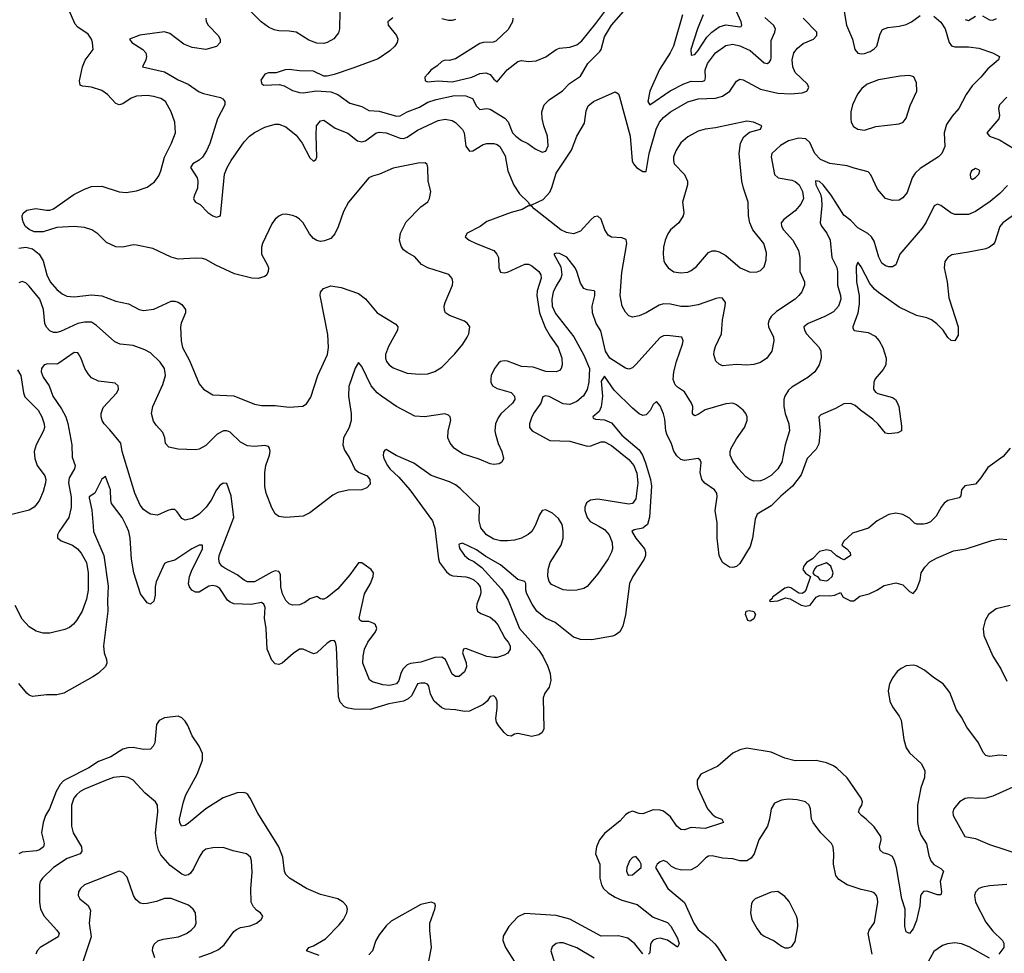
# Model space of a CAD drawing. Header units: inches. Extents: x 1771504 to 1971212, y 471788 to 643615.
# Tile 194 of 256: x 1780795 to 1786476, y 607536 to 612922. Entities that reach past the tile are written whole.
import ezdxf

# ---------------------------------------------------------------- set-up
doc = ezdxf.new("R2010")
doc.units = ezdxf.units.IN
doc.header["$MEASUREMENT"] = 0
doc.layers.add('B7680', color=7, linetype='Continuous')
doc.layers.add('B7681', color=7, linetype='Continuous')

msp = doc.modelspace()

# ---------------------------------------------------------------- linework, layer by layer
at = {"layer": 'B7680', "color": 5}
for points, elevation in [([(1781044.2, 610000), (1781023.5, 609970), (1781013.1, 609950), (1781012.6, 609932.6), (1781035.5, 609915.5), (1781100.5, 609890), (1781128.3, 609870), (1781150, 609843.5), (1781181.1, 609790), (1781191.3, 609730), (1781189.9, 609630.1), (1781180.5, 609579.5), (1781155.1, 609510), (1781123.9, 609456.1), (1781105.9, 609434.1), (1781083.6, 609416.4), (1781055.5, 609404.5), (1780970, 609383.7), (1780930, 609383.1), (1780890, 609394.3), (1780850, 609419), (1780810, 609463.1), (1780770, 609543.1)], 540), ([(1781218.4, 610000), (1781220.3, 609970), (1781281.3, 609830), (1781306.1, 609653.9), (1781301.2, 609570), (1781303.7, 609510), (1781279.8, 609310), (1781282.4, 609270), (1781296.8, 609230), (1781298, 609210), (1781289.7, 609190), (1781250, 609151.3), (1781216.9, 609130), (1781050, 609037.3), (1781010, 609027.2), (1780950, 609027.1), (1780870, 609017), (1780850, 609024.9), (1780836.2, 609036.2), (1780790, 609092.2)], 520), ([(1784404.1, 610000), (1784390.7, 609989.3), (1784340.7, 609979.3), (1784326.8, 609970), (1784349.9, 609929.9), (1784400.4, 609870), (1784406, 609850), (1784405.1, 609830), (1784397.6, 609810), (1784332.8, 609710), (1784313.1, 609670), (1784290.7, 609489.3), (1784275.9, 609424.1), (1784258.4, 609390), (1784230, 609370.4), (1784214.6, 609365.4), (1784095.5, 609344.5), (1784030, 609345.4), (1783990, 609360.2), (1783884.1, 609444.1), (1783829, 609470), (1783779.8, 609510), (1783752.3, 609550), (1783720.9, 609610), (1783716, 609630), (1783715.4, 609670), (1783710, 609681.3), (1783670, 609692.4), (1783570, 609777.6), (1783484.5, 609824.5), (1783430, 609864), (1783350, 609901.6), (1783330, 609896), (1783328.6, 609891.4), (1783335.6, 609870), (1783362, 609830), (1783386, 609810), (1783415.5, 609795.5), (1783462.1, 609762.1), (1783575.9, 609635.9), (1783613.8, 609573.8), (1783679.8, 609410), (1783790, 609284.1), (1783813.6, 609250), (1783842.7, 609190), (1783855.2, 609150), (1783858.9, 609110), (1783850, 609070.6), (1783824.2, 609035.8), (1783815.8, 609010), (1783818.7, 608830), (1783809.4, 608810), (1783790, 608796.4), (1783750, 608785.7), (1783670, 608803.1), (1783650, 608800.5), (1783630, 608788.4), (1783610, 608793), (1783590, 608810.5), (1783557, 608850), (1783546, 608870), (1783541.8, 608890), (1783550.2, 608949.8), (1783550.7, 608990), (1783541.8, 609010), (1783530, 609021.8), (1783510, 609017.4), (1783493, 608990), (1783470, 608971.9), (1783390, 608933), (1783361, 608930), (1783310, 608941.3), (1783250, 608945), (1783230, 608952.4), (1783187.5, 608990), (1783164.9, 609030), (1783156.5, 609076.5), (1783148.9, 609088.9), (1783133.5, 609093.5), (1783110, 609094.7), (1783089.9, 609090.1), (1783057.5, 609022.5), (1783036.5, 609003.5), (1783010, 608991.3), (1782925.7, 608974.3), (1782817.7, 608942.3), (1782723.4, 608943.4), (1782689.5, 608949.5), (1782670, 608958.6), (1782644.6, 608984.6), (1782635.2, 609015.2), (1782622.8, 609302.8), (1782617.3, 609330), (1782610, 609341.3), (1782590, 609338.6), (1782570, 609324.5), (1782510, 609268.9), (1782490, 609264), (1782430, 609290.2), (1782410, 609290.2), (1782373.9, 609266.1), (1782310, 609209.2), (1782290, 609202.2), (1782270, 609204.9), (1782250, 609226.7), (1782223.2, 609290), (1782216.9, 609410), (1782208.1, 609470), (1782211.4, 609530), (1782203.9, 609550), (1782190, 609559.4), (1782130, 609547.4), (1782030, 609552.7), (1782010, 609560.7), (1781993.8, 609573.8), (1781950, 609639.8), (1781932.4, 609652.4), (1781910, 609658.3), (1781885.8, 609654.2), (1781830, 609618.9), (1781810, 609618.8), (1781788.2, 609630), (1781774.7, 609650), (1781770, 609667.3), (1781775.2, 609710), (1781790.1, 609750), (1781850, 609868.2), (1781850, 609890.4), (1781830, 609890.2), (1781788.4, 609870), (1781690, 609803), (1781646.8, 609793.2), (1781630, 609784.2), (1781582, 609678), (1781577, 609650), (1781577.5, 609602.5), (1781570, 609567.7), (1781550, 609550.5), (1781530, 609557.1), (1781491.4, 609610), (1781454.2, 609730), (1781439.8, 609810), (1781432.5, 609930), (1781425.9, 609970), (1781411.2, 610000)], 520), ([(1783186.9, 610000), (1783190.6, 609989.4), (1783210.9, 609810.9), (1783217.2, 609790), (1783257.2, 609737.2), (1783279.1, 609719.1), (1783293.6, 609713.6), (1783370, 609708.3), (1783390, 609702.4), (1783415.1, 609690), (1783437.8, 609670), (1783451.2, 609650), (1783456.5, 609623.5), (1783454.6, 609605.4), (1783433.1, 609550), (1783431, 609530), (1783437.4, 609510), (1783455.7, 609495.7), (1783510, 609475.1), (1783534.6, 609454.6), (1783553.3, 609430), (1783594.5, 609354.5), (1783614.3, 609330), (1783624.2, 609310), (1783625.1, 609290), (1783612.1, 609267.9), (1783590, 609254.9), (1783550, 609243.1), (1783530, 609242), (1783490, 609247.2), (1783370, 609294.9), (1783355.3, 609290), (1783349.7, 609270), (1783370.7, 609210.7), (1783372.3, 609187.7), (1783360.7, 609159.3), (1783330, 609133.7), (1783310, 609132.2), (1783290, 609146), (1783251.2, 609231.2), (1783230, 609245.2), (1783190, 609242.3), (1783110, 609215.2), (1783050, 609208.5), (1783030, 609199.3), (1783005.6, 609174.4), (1782993.7, 609150), (1782983.1, 609110), (1782970, 609090.3), (1782930, 609081.8), (1782890, 609083.8), (1782830, 609101.7), (1782812.7, 609112.7), (1782775.8, 609210), (1782776.5, 609250), (1782784.7, 609290), (1782804.7, 609330), (1782848.9, 609390), (1782855.3, 609410), (1782848.2, 609430), (1782838, 609438), (1782810, 609450.3), (1782770, 609450.6), (1782758.5, 609458.5), (1782753, 609470), (1782785.3, 609610), (1782819.5, 609670), (1782834.9, 609710), (1782836.3, 609730), (1782822.8, 609750), (1782770, 609788), (1782750, 609788), (1782699.8, 609720.2), (1782630, 609639.3), (1782570, 609587.7), (1782550, 609578.8), (1782539.8, 609579.8), (1782530, 609581), (1782510, 609594.8), (1782470, 609580.5), (1782440.1, 609559.9), (1782410, 609547), (1782370, 609543.8), (1782350, 609552.7), (1782331.3, 609571.3), (1782311.6, 609610), (1782302.2, 609650), (1782300.4, 609720.4), (1782290, 609739), (1782270, 609741.8), (1782250, 609735.1), (1782150, 609679.7), (1782110, 609678.5), (1782090, 609687.7), (1782050, 609719.2), (1781978.6, 609758.6), (1781962, 609770), (1781947.8, 609787.8), (1781944.2, 609810), (1781947, 609830), (1782011.3, 610000)], 540), ([(1783767.8, 610000), (1783751, 609970), (1783728.2, 609951.8), (1783690, 609931.5), (1783650, 609919.1), (1783610, 609915.2), (1783570, 609915.5), (1783530, 609924.2), (1783487.9, 609950), (1783456.2, 609990), (1783453.7, 610000)], 540), ([(1784136.3, 610000), (1784170, 609980.9), (1784196.5, 609950), (1784213.5, 609906.5), (1784214.8, 609870), (1784210, 609850.7), (1784190, 609812), (1784130, 609724.4), (1784070, 609652.4), (1784050, 609641.1), (1784010, 609631.6), (1783970, 609629.1), (1783930, 609632.9), (1783863.9, 609663.9), (1783850, 609680.4), (1783842.3, 609710), (1783844.1, 609750), (1783855.5, 609790), (1783918.4, 609890), (1783930.2, 609930), (1783931.4, 609971.4), (1783927, 610000)], 540), ([(1785033.5, 610000), (1785023.9, 609930), (1785010, 609883.6), (1784950, 609784.6), (1784930, 609767.7), (1784910, 609760.9), (1784890, 609763.1), (1784850, 609790.4), (1784831, 609831), (1784820.1, 609930), (1784818.9, 610000)], 520), ([(1785706.7, 610000), (1785692.3, 609987.7), (1785600.2, 609959.8), (1785548.9, 609911.1), (1785538, 609890), (1785568.4, 609868.4), (1785587.3, 609847.3), (1785588, 609830), (1785558, 609810), (1785550, 609806.8), (1785530, 609814.8), (1785508.1, 609828.1), (1785478, 609858), (1785450, 609864), (1785410, 609854.8), (1785370, 609810.8), (1785335.3, 609790), (1785319, 609770), (1785314, 609750), (1785329.5, 609729.5), (1785358, 609710), (1785331.2, 609630), (1785320.7, 609619.3), (1785310, 609612.2), (1785290, 609613.7), (1785244.6, 609644.6), (1785230, 609647.4), (1785210, 609642.6), (1785138, 609590), (1785137, 609583), (1785122, 609570), (1785125.2, 609565.2), (1785169.6, 609569.6), (1785214.2, 609585.8), (1785240.5, 609580.5), (1785303.8, 609543.8), (1785330, 609537.6), (1785356.2, 609543.8), (1785390, 609589.6), (1785410, 609599.8), (1785470, 609597.6), (1785497.3, 609602.7), (1785530, 609618), (1785546, 609590), (1785588.4, 609568.4), (1785608.7, 609568.7), (1785643.4, 609596.6), (1785696, 609610), (1785740.5, 609630), (1785782.9, 609657.1), (1785850, 609672.3), (1785890, 609660.8), (1785930, 609623.5), (1785950, 609612), (1785970, 609635.1), (1785990, 609689.4), (1785996.8, 609730), (1786016.7, 609763.3), (1786046, 609794), (1786083.9, 609816.1), (1786182.2, 609857.8), (1786255.3, 609870), (1786403.5, 609916.5), (1786450, 609926.1), (1786490, 609922.4)], 480), ([(1786510, 609543.1), (1786430, 609523), (1786385.5, 609490), (1786364.9, 609455.1), (1786354, 609410), (1786358.2, 609370), (1786410.1, 609250), (1786456.8, 609176.8), (1786490, 609106.7)], 520), ([(1786490, 608675.6), (1786450, 608678.3), (1786390, 608670.9), (1786370, 608676.9), (1786354.5, 608694.5), (1786326.3, 608750), (1786260.4, 608840.4), (1786230, 608898), (1786199.8, 608939.8), (1786161.3, 609041.3), (1786123.9, 609090), (1786067.4, 609127.4), (1786015.1, 609170), (1785970, 609193.8), (1785950, 609198.7), (1785910, 609193.5), (1785880.4, 609179.6), (1785858.4, 609161.6), (1785832.3, 609127.7), (1785814.6, 609090), (1785806.5, 609050), (1785815.6, 608990), (1785830, 608958), (1785870, 608904.4), (1785880.9, 608880.9), (1785896.9, 608770), (1785910, 608720.5), (1785930, 608692), (1785996.9, 608630), (1786017.6, 608590), (1786016.5, 608550), (1785994.2, 608490), (1785974.4, 608390), (1785975.8, 608290), (1785982.4, 608250), (1785996.1, 608216.1), (1786026.6, 608166.6), (1786040.3, 608100.3), (1786052.6, 608070), (1786070, 608047.4), (1786110, 608024.2), (1786125.3, 608010), (1786106.2, 607950), (1786113.8, 607890), (1786110, 607874), (1786090, 607874), (1786030, 607895.1), (1786010, 607891.6), (1785999.9, 607880.1), (1785993.3, 607866.7), (1785987.7, 607810), (1785970, 607726), (1785950, 607677.2), (1785930, 607649.2), (1785910, 607659), (1785902.2, 607690), (1785904.2, 607790), (1785883.9, 607850), (1785854.1, 608030), (1785843, 608070), (1785830, 608093.5), (1785810, 608105.4), (1785776.4, 608116.4), (1785759.8, 608130), (1785755.9, 608150), (1785764.9, 608190), (1785762.9, 608210), (1785726.1, 608266.1), (1785679.7, 608310), (1785651.2, 608330), (1785635.4, 608350), (1785641, 608370), (1785653.8, 608390), (1785657.1, 608410), (1785650.7, 608430), (1785570, 608547.7), (1785510, 608603.1), (1785490, 608617.4), (1785450, 608634.4), (1785390, 608647.2), (1785270, 608645.5), (1785210, 608662.2), (1785130, 608696.8), (1784990, 608718.5), (1784950, 608709.8), (1784910.2, 608689.8), (1784823.8, 608616.2), (1784725.5, 608570), (1784704.9, 608535.1), (1784703.2, 608510), (1784708, 608490), (1784764.5, 608370), (1784790, 608339), (1784810, 608323.1), (1784846, 608310), (1784856.3, 608290), (1784750, 608255.9), (1784670, 608261.2), (1784630, 608248.5), (1784610, 608249.9), (1784586.3, 608270), (1784550, 608322.7), (1784510, 608355.5), (1784490, 608362.2), (1784450, 608363.5), (1784390, 608341.1), (1784370, 608341.5), (1784330, 608355.2), (1784310, 608349.1), (1784290, 608333.9), (1784260.4, 608299.6), (1784170, 608227), (1784140.3, 608190), (1784122.4, 608150), (1784117.2, 608110), (1784142.4, 608050), (1784141.5, 607970), (1784151.7, 607931.7), (1784164.2, 607910), (1784190, 607884.1), (1784230, 607858.9), (1784270, 607841.9), (1784358.3, 607818.3), (1784450, 607744.5), (1784533, 607713), (1784552, 607692), (1784590, 607623.7), (1784599.7, 607590), (1784590, 607571.5), (1784532.4, 607612.4), (1784490, 607623.7), (1784470, 607619.9), (1784449.2, 607610.8), (1784440.2, 607599.8), (1784433.9, 607586.1), (1784430, 607538.4), (1784423.7, 607530)], 520), ([(1782523.8, 607523.8), (1782449.2, 607550), (1782464, 607570), (1782490, 607578.4), (1782559.9, 607620.1), (1782639.1, 607700.9), (1782662.8, 607730), (1782683.5, 607770), (1782686.9, 607790), (1782680.5, 607810), (1782661.6, 607830), (1782630, 607850.8), (1782530, 607875.9), (1782450.4, 607910.4), (1782351.5, 607970), (1782331.2, 607990), (1782322.4, 608010), (1782313.6, 608090), (1782290.7, 608150), (1782170, 608344.4), (1782125.8, 608430), (1782111.6, 608451.6), (1782099.4, 608459.4), (1782084.2, 608464.2), (1782050, 608461.6), (1781970, 608432.8), (1781870, 608369.7), (1781770, 608286.6), (1781750, 608274), (1781729.7, 608269.7), (1781719.1, 608290), (1781718.2, 608310), (1781739.8, 608410), (1781754.6, 608450), (1781819.8, 608570), (1781849.7, 608650), (1781850, 608688), (1781831.5, 608730), (1781791.3, 608790), (1781765.6, 608850), (1781750, 608875.1), (1781730, 608895.1), (1781710, 608904.5), (1781630, 608894), (1781600.2, 608879.8), (1781584, 608856), (1781575.3, 608750), (1781566, 608730), (1781550, 608714), (1781510, 608711), (1781450, 608723.5), (1781418.7, 608721.3), (1781390, 608713.1), (1781321.7, 608670), (1781250, 608642.4), (1781195, 608605), (1781070, 608542.2), (1781048.9, 608530), (1781028.6, 608510), (1781006.6, 608470), (1780967.7, 608370), (1780944.8, 608330), (1780930, 608291.3), (1780921.2, 608230), (1780936.8, 608170), (1780933.6, 608150), (1780910, 608132.8), (1780893.1, 608126.9), (1780810, 608119.3), (1780789.7, 608110.3)], 520), ([(1781830, 607514.3), (1781902.4, 607537.6), (1781942.3, 607557.7), (1781974.8, 607585.2), (1782030, 607661.7), (1782045.9, 607674.1), (1782070, 607685.5), (1782125.6, 607694.4), (1782161.2, 607710), (1782189, 607730), (1782196, 607744), (1782197.2, 607750), (1782184, 607770), (1782162.6, 607782.6), (1782143.5, 607803.5), (1782131.5, 607830), (1782128.5, 607908.5), (1782136.6, 608003.4), (1782132.5, 608070), (1782127.1, 608090), (1782103.7, 608110), (1782026.4, 608126.4), (1781970, 608145.4), (1781910, 608143.5), (1781870, 608136.4), (1781850, 608120.5), (1781830, 608089.7), (1781797.8, 608022.2), (1781781.6, 607998.4), (1781770, 607988.2), (1781750, 607985), (1781730, 607993), (1781662.7, 608042.7), (1781610, 608103.9), (1781596.1, 608130), (1781586, 608170), (1781578.9, 608230), (1781591.6, 608351.6), (1781589.8, 608389.8), (1781579.7, 608410), (1781519.6, 608459.6), (1781450, 608534.8), (1781422, 608550), (1781390, 608555.8), (1781337.3, 608550), (1781290, 608533.5), (1781170, 608483.4), (1781144.9, 608470), (1781123.2, 608450), (1781108.6, 608430), (1781095, 608390), (1781094, 608270), (1781104.2, 608230), (1781151.8, 608150), (1781154.4, 608125.6), (1781143.7, 608110), (1781070, 608082.1), (1780991.3, 608030), (1780927, 607970), (1780914.3, 607950), (1780909.2, 607930.8), (1780908.7, 607830), (1780914.5, 607790), (1780935.9, 607750), (1781009.2, 607670), (1781022.3, 607650), (1781017.4, 607630), (1780912.9, 607570), (1780896.1, 607550), (1780888.6, 607531.4)], 540), ([(1786525.2, 608494.8), (1786410, 608442.2), (1786370, 608430.9), (1786330, 608428.3), (1786273.6, 608433.6), (1786250, 608428.4), (1786218.4, 608410), (1786185.5, 608370), (1786179.1, 608350), (1786180.7, 608330), (1786249.2, 608209.2), (1786310, 608199.1), (1786390, 608164.2), (1786566.8, 608106.8)], 540), ([(1785713.6, 607530), (1785691.5, 607650), (1785697, 607670), (1785726.5, 607713.5), (1785745.4, 607830), (1785744.7, 607850), (1785738.4, 607870), (1785724.4, 607884.4), (1785711.2, 607891.2), (1785650, 607903.6), (1785570, 607931), (1785521.9, 607961.9), (1785504.5, 607984.5), (1785489.8, 608050), (1785493.1, 608110), (1785488.4, 608150), (1785479.7, 608170), (1785416.9, 608230), (1785374, 608290), (1785362.9, 608310), (1785358, 608370), (1785349.3, 608390), (1785328.7, 608410), (1785281, 608421), (1785230, 608424.2), (1785190, 608419.6), (1785150, 608402.7), (1785130.3, 608369.7), (1785120.9, 608310), (1785109, 608270), (1785059, 608190), (1785032.8, 608110), (1785014.8, 608085.2), (1784990.1, 608069.9), (1784950, 608068.7), (1784910, 608080.4), (1784850, 608085.1), (1784790, 608098.4), (1784770, 608095.6), (1784754.1, 608085.9), (1784703.9, 608036.1), (1784670, 608018.2), (1784615.6, 608015.6), (1784582.5, 608022.5), (1784556.2, 608036.2), (1784530, 608060.9), (1784510, 608071.8), (1784490, 608063.7), (1784474, 608050), (1784462.8, 608030), (1784534.4, 607910), (1784630, 607828.5), (1784684.9, 607710), (1784710, 607672), (1784767.8, 607627.8), (1784806.3, 607590), (1784825.9, 607565.9), (1784871.1, 607490)], 540), ([(1781574.3, 607510), (1781562.4, 607550), (1781563.5, 607570), (1781571.3, 607588.7), (1781592.6, 607607.4), (1781623, 607617), (1781712.3, 607630), (1781758.4, 607650), (1781785.1, 607670), (1781805.1, 607690), (1781813, 607710), (1781809.5, 607770), (1781797, 607790), (1781770, 607813.3), (1781670, 607852.3), (1781630, 607851.9), (1781585, 607835), (1781530, 607822.3), (1781510, 607820.5), (1781490, 607826), (1781466, 607846), (1781451.6, 607870), (1781414.9, 607974.9), (1781390, 608001.2), (1781370, 608009.3), (1781169.3, 607930.7), (1781146.4, 607910), (1781134.4, 607890), (1781132.7, 607870), (1781142, 607850), (1781191.3, 607811.3), (1781203.4, 607783.4), (1781196.9, 607710), (1781208.2, 607630), (1781154.3, 607470)], 560), ([(1786490, 607933.6), (1786390, 607925.7), (1786350, 607918), (1786330, 607909.5), (1786310, 607888.7), (1786304.4, 607870), (1786310.4, 607830), (1786370, 607716.4), (1786410, 607662.6), (1786466.4, 607610), (1786473.9, 607593.9), (1786473.1, 607570), (1786445.3, 607530)], 540), ([(1783155, 607490), (1783171.8, 607570), (1783161, 607670), (1783161.8, 607710), (1783191.1, 607790), (1783194.7, 607810), (1783190, 607824), (1783170, 607831.6), (1783110, 607816.8), (1782938.1, 607721.9), (1782910, 607694), (1782870, 607643.1), (1782851, 607610), (1782830.2, 607549.8), (1782810, 607527.8)], 520), ([(1784390, 607532.3), (1784343.9, 607590), (1784303.9, 607623.9), (1784250, 607636.2), (1784150, 607635), (1783970, 607732.1), (1783890, 607754.6), (1783710, 607765.5), (1783670, 607745.6), (1783618.2, 607690), (1783585.2, 607634.8), (1783582.6, 607610), (1783597.8, 607570), (1783647.7, 607490)], 520), ([(1784110, 607508.3), (1784010, 607567.4), (1783930, 607595.4), (1783910, 607596.9), (1783890, 607591.5), (1783867.3, 607572.7), (1783859.3, 607550), (1783890.2, 607450)], 540), ([(1786390, 607507.8), (1786273.7, 607573.7), (1786230, 607589.8), (1786190, 607595.3), (1786149.2, 607590.8), (1786118.9, 607581.1), (1786070, 607546), (1786027.5, 607470)], 540)]:
    msp.add_lwpolyline(points, dxfattribs=dict(at, elevation=elevation))
for points, elevation in [([(1785450, 609789), (1785393.4, 609766.6), (1785383.4, 609756.6), (1785371.3, 609730), (1785379.6, 609719.6), (1785398, 609710), (1785412, 609690), (1785450, 609685.5), (1785462, 609690), (1785482, 609710), (1785488.7, 609730), (1785476, 609770)], 480), ([(1785010, 609452), (1784995.5, 609455.5), (1784982.4, 609490), (1784986, 609510), (1785006.8, 609513.2), (1785030, 609507.3), (1785040.4, 609490), (1785030, 609466.3)], 480), ([(1784350, 608094.5), (1784330, 608089.4), (1784313, 608070), (1784298.7, 608030), (1784297.1, 608010), (1784304, 607990), (1784310, 607986), (1784330, 607988.5), (1784381.2, 608030), (1784380.9, 608050), (1784372, 608070)], 540), ([(1785170, 607891.6), (1785130, 607887.6), (1785039.1, 607850), (1785024.2, 607835.8), (1785017.8, 607822.2), (1785011.5, 607770), (1785020.3, 607730), (1785050, 607676.3), (1785070, 607650.7), (1785090, 607634), (1785148.6, 607608.6), (1785190, 607576.3), (1785210, 607567.7), (1785230, 607566.8), (1785250, 607576), (1785270, 607604.7), (1785284.2, 607690), (1785282.4, 607730), (1785276.9, 607750), (1785234, 607834), (1785210, 607864.5)], 560)]:
    msp.add_lwpolyline(points, close=True, dxfattribs=dict(at, elevation=elevation))
at = {"layer": 'B7681', "color": 5}
for points, elevation in [([(1780790, 611603.7), (1780830, 611608.9), (1780870, 611600.3), (1780908.6, 611568.6), (1780930.9, 611530.9), (1780952.7, 611450), (1780972, 611410), (1781010, 611364.7), (1781040.7, 611340.7), (1781067.7, 611327.7), (1781110, 611322.2), (1781210, 611334), (1781269.3, 611329.3), (1781350, 611299.1), (1781423, 611283), (1781484, 611250), (1781510, 611244.9), (1781570, 611251.6), (1781670, 611298), (1781690, 611298), (1781710, 611291.8), (1781730, 611279.5), (1781752, 611250), (1781751.6, 611230), (1781727.9, 611172.1), (1781723.8, 611150), (1781727.5, 611070), (1781735.2, 611030), (1781775.8, 610955.7), (1781830, 610820.5), (1781854.9, 610790), (1781910, 610757), (1782030, 610751.7), (1782150, 610703.7), (1782190, 610695.3), (1782270, 610695.3), (1782350, 610686), (1782428.3, 610691.7), (1782450, 610706), (1782475.2, 610744.8), (1782514.6, 610870), (1782571.1, 610991.1), (1782577.2, 611030), (1782573.6, 611106.4), (1782528, 611330), (1782531.6, 611350), (1782548.5, 611371.5), (1782590, 611386), (1782650, 611376.5), (1782750, 611342.6), (1782791, 611311), (1782857.6, 611230), (1782966, 611166), (1782977, 611150), (1782974.6, 611130), (1782923, 611037), (1782906.8, 610990), (1782906, 610970), (1782911.3, 610950), (1782926.9, 610930), (1782950, 610913.2), (1783030, 610882.8), (1783103.1, 610876.9), (1783150, 610879.6), (1783190, 610891.8), (1783230, 610918), (1783305.7, 610994.3), (1783351.6, 611050), (1783377.6, 611090), (1783387.3, 611110), (1783392.3, 611150), (1783379.3, 611170), (1783362.3, 611182.3), (1783275.6, 611215.6), (1783252.3, 611230), (1783245.4, 611245.4), (1783244.7, 611270), (1783249.7, 611290), (1783291.5, 611390), (1783293.6, 611410), (1783289.6, 611429.6), (1783271.2, 611451.2), (1783150, 611491), (1783114, 611510), (1783074.3, 611554.3), (1783030, 611578), (1783010, 611594), (1782995.5, 611615.5), (1782986.3, 611650), (1782993.3, 611690), (1783024.9, 611755.1), (1783110, 611843), (1783149.6, 611870.4), (1783159.5, 611890), (1783167.3, 611930), (1783151.6, 611990), (1783149.6, 612069.6), (1783146, 612086), (1783135.5, 612095.5), (1783093.6, 612093.6), (1782950, 612065.1), (1782871.3, 612030), (1782830, 612019.6), (1782810, 612009.6), (1782692.4, 611870), (1782663.7, 611816.3), (1782632.7, 611727.3), (1782613.4, 611686.6), (1782590, 611660.5), (1782554.4, 611645.6), (1782530, 611642.4), (1782510, 611647.6), (1782490, 611659.5), (1782467.5, 611687.5), (1782431.5, 611750), (1782410, 611771.6), (1782390, 611784.2), (1782370, 611793.3), (1782330, 611800.7), (1782310, 611798.4), (1782290, 611789.4), (1782268.7, 611771.3), (1782250, 611745.2), (1782195.8, 611630), (1782190.4, 611610), (1782190.4, 611570), (1782225.5, 611505.5), (1782230.4, 611490), (1782228.4, 611470), (1782220.5, 611450), (1782210, 611440.7), (1782171.5, 611428.5), (1782135.3, 611430), (1782034.9, 611454.9), (1781926.6, 611506.6), (1781870, 611539.5), (1781850, 611544.5), (1781810, 611547), (1781710, 611540.9), (1781670, 611552), (1781562.9, 611602.9), (1781470, 611621.6), (1781450, 611623.6), (1781390, 611609.7), (1781350, 611611.2), (1781297, 611637), (1781246, 611686), (1781212.3, 611710), (1781170, 611723.5), (1781110, 611728.4), (1781010, 611723), (1780930, 611698.7), (1780878.3, 611698.3), (1780850, 611712), (1780829.7, 611729.7), (1780817, 611750), (1780812, 611770), (1780809.3, 611790), (1780815.1, 611804.9), (1780837, 611823), (1780888.1, 611831.9), (1780950, 611823.7), (1780970, 611823.7), (1780989.7, 611830.3), (1781106.9, 611913.1), (1781170, 611944.6), (1781210, 611958.9), (1781270, 611961.7), (1781370, 611928.9), (1781410, 611925.2), (1781470, 611934.6), (1781530, 611956.5), (1781572.6, 611987.4), (1781597.8, 612022.2), (1781610, 612050.8), (1781630.6, 612129.4), (1781671.1, 612210), (1781693.3, 612270), (1781689.7, 612330), (1781669.7, 612390), (1781635.6, 612450), (1781610, 612468), (1781570, 612479.8), (1781530, 612485.3), (1781470, 612481.5), (1781438, 612470), (1781390, 612436.9), (1781370, 612431.3), (1781350, 612437.6), (1781301, 612490), (1781270, 612512.9), (1781210, 612533.2), (1781158.6, 612538.6), (1781144.8, 612544.8), (1781139.8, 612570), (1781157.2, 612650), (1781172.2, 612687.8), (1781219.7, 612750), (1781215.6, 612790), (1781208.7, 612810), (1781190, 612838.5), (1781130, 612878.2), (1781116.2, 612896.2), (1781078.1, 612978.1)], 580), ([(1782642.9, 612970), (1782639.7, 612870), (1782634, 612846), (1782608.7, 612811.3), (1782569.8, 612790.2), (1782550, 612785.2), (1782510, 612786.5), (1782464.4, 612804.4), (1782390, 612850.2), (1782350, 612856.2), (1782290, 612857.1), (1782263.5, 612863.5), (1782230, 612879.1), (1782189.4, 612909.4), (1782118.6, 612978.6)], 560), ([(1782948, 612932), (1782919.5, 612910), (1782921.6, 612890), (1782969.7, 612830), (1782976.1, 612810), (1782973.1, 612790), (1782960.4, 612770), (1782930, 612742), (1782863.7, 612696.3), (1782718.3, 612641.7), (1782610, 612605.4), (1782570, 612596.4), (1782550, 612596.8), (1782490, 612625.1), (1782410, 612626.2), (1782350, 612635.4), (1782326.6, 612633.4), (1782275.8, 612615.8), (1782230, 612614.9), (1782210, 612607.3), (1782187, 612573), (1782192.3, 612552.3), (1782203.6, 612543.6), (1782291.7, 612548.3), (1782320.9, 612540.9), (1782370, 612514), (1782410, 612501.4), (1782430, 612499.7), (1782508.3, 612511.8), (1782590, 612506.6), (1782630, 612490.5), (1782700.7, 612440.7), (1782770, 612420.9), (1782810, 612398), (1782870, 612395.1), (1782970, 612365), (1782990, 612367.9), (1783031.2, 612390), (1783102.9, 612417.1), (1783150, 612445.3), (1783197.8, 612462.2), (1783304.7, 612484.7), (1783370, 612482), (1783406.9, 612466.9), (1783430, 612423.5), (1783450, 612404.5), (1783490, 612410.6), (1783510, 612405), (1783594.2, 612354.2), (1783612.6, 612332.6), (1783639.4, 612270), (1783657, 612250), (1783690, 612224.7), (1783727.4, 612207.4), (1783770, 612176.9), (1783810, 612158.7), (1783830, 612162.6), (1783844.9, 612195.1), (1783840.2, 612250), (1783818.6, 612310), (1783810, 612351.3), (1783808.6, 612391.4), (1783820.3, 612430), (1783850, 612459.1), (1783927.7, 612512.3), (1783966.7, 612553.3), (1784030, 612596.4), (1784073.7, 612670), (1784142.2, 612737.8), (1784149.6, 612750.4), (1784170, 612822.6), (1784210, 612891.4), (1784278.4, 612970)], 540), ([(1783640.9, 612930), (1783637.9, 612910), (1783614, 612866), (1783541.9, 612798.1), (1783527.9, 612792.1), (1783470, 612790.1), (1783450, 612783.9), (1783310, 612695.3), (1783273.6, 612686.4), (1783250, 612688.7), (1783230, 612681.6), (1783203.8, 612656.2), (1783167, 612630), (1783149.4, 612610), (1783132.7, 612590), (1783134, 612570), (1783150, 612564.2), (1783209.8, 612569.8), (1783290, 612564.3), (1783403.8, 612590), (1783450, 612611), (1783484.8, 612615.2), (1783510, 612606.6), (1783530, 612579.6), (1783550, 612562.9), (1783607.8, 612632.2), (1783670, 612681.1), (1783690, 612686.2), (1783730, 612681.2), (1783774.6, 612685.4), (1783830, 612708.4), (1783890, 612749.8), (1783910, 612758.7), (1783970, 612763.2), (1784010, 612776.3), (1784039.1, 612800.9), (1784120.2, 612899.8), (1784188, 612992)], 520), ([(1784620.2, 612950), (1784567.9, 612770), (1784547.9, 612730), (1784485.9, 612634.1), (1784430.5, 612510), (1784419.8, 612450), (1784430, 612431.5), (1784547.6, 612512.4), (1784627.5, 612552.5), (1784670, 612567.1), (1784730, 612565.9), (1784748, 612572), (1784752.6, 612587.4), (1784751.1, 612630), (1784763.6, 612670), (1784810, 612731.3), (1784870, 612773.9), (1784910, 612781.8), (1784950, 612772.2), (1785010, 612745.2), (1785090, 612674.1), (1785110, 612669.9), (1785120.9, 612679.1), (1785128.7, 612690), (1785130, 612702), (1785130, 612802.7), (1785152.1, 612850), (1785155.2, 612870), (1785143.6, 612890), (1785094, 612934)], 540), ([(1784737.8, 612950), (1784705.1, 612870), (1784667.4, 612750), (1784670, 612717.2), (1784690, 612721), (1784710, 612743.5), (1784758.9, 612821.1), (1784789.1, 612850.9), (1784830, 612880.8), (1784870, 612892.5), (1784950, 612880.3), (1784957.2, 612882.8), (1784962.3, 612890), (1784957.3, 612910), (1784922.2, 612990)], 520), ([(1785551.7, 612970), (1785565.3, 612890), (1785599.4, 612810), (1785613.8, 612750), (1785630, 612728.8), (1785650, 612724.5), (1785670, 612726.5), (1785701.2, 612738.8), (1785725.4, 612754.6), (1785739.7, 612770), (1785759.3, 612840.7), (1785773.7, 612866.3), (1785803.1, 612876.9), (1785870, 612884.7), (1785910, 612894.8), (1785940.4, 612910), (1785990, 612946)], 560), ([(1786070, 612942.6), (1786110, 612908.2), (1786135, 612870), (1786158.4, 612790), (1786171.4, 612771.4), (1786190, 612764.8), (1786270, 612764.7), (1786330, 612757.6), (1786408.7, 612730), (1786448, 612710), (1786442, 612690), (1786380.6, 612639.4), (1786340.5, 612590), (1786290, 612540.4), (1786256.2, 612490), (1786214.5, 612410), (1786174.9, 612365.1), (1786142.8, 612317.2), (1786129.8, 612270), (1786132.2, 612190), (1786116.3, 612150), (1786096.9, 612130), (1785990, 612062.8), (1785962.6, 612037.4), (1785944.8, 612010), (1785914.8, 611925.2), (1785890, 611894.9), (1785870, 611881.1), (1785830, 611878.9), (1785790, 611890.5), (1785744.1, 611944.1), (1785706.9, 612026.9), (1785690, 612044.9), (1785610, 612064.9), (1785570, 612079.6), (1785470, 612093), (1785415.1, 612115.1), (1785382.4, 612150), (1785353.5, 612213.5), (1785330, 612235.6), (1785290, 612239.3), (1785230, 612223.3), (1785184.2, 612195.8), (1785134.8, 612150), (1785130.7, 612130), (1785150, 612029.7), (1785170.6, 612010.6), (1785250, 611997.2), (1785270, 611989), (1785291.6, 611970), (1785312.1, 611930), (1785317, 611890), (1785302.6, 611857.4), (1785270, 611819.2), (1785203.1, 611770), (1785188.9, 611750), (1785189.8, 611730), (1785202, 611710), (1785255.5, 611650), (1785288, 611590), (1785295.8, 611550), (1785295.5, 611470), (1785324, 611410), (1785324, 611390), (1785308.8, 611351.2), (1785291.2, 611330), (1785269.7, 611310), (1785161.4, 611238.6), (1785130.8, 611210), (1785119.3, 611190), (1785113.6, 611170), (1785115.3, 611150), (1785144, 611090), (1785146.9, 611070), (1785135.4, 611010), (1785106, 610970), (1785070, 610944.6), (1785030, 610933.4), (1784990.9, 610929.1), (1784930, 610933.4), (1784850, 610926), (1784830, 610934.8), (1784812.5, 610952.5), (1784800.4, 610990), (1784802, 611010), (1784810, 611037.2), (1784844.9, 611110), (1784850.3, 611190.3), (1784865.4, 611270), (1784866.5, 611290), (1784850, 611314.9), (1784830, 611317.3), (1784813.3, 611313.3), (1784710, 611276.1), (1784653.5, 611266.5), (1784610, 611267.7), (1784550, 611281.8), (1784510, 611283.5), (1784484.3, 611275.7), (1784410, 611230.2), (1784370, 611212.9), (1784330, 611205.3), (1784310, 611214), (1784290, 611234.9), (1784271.5, 611270), (1784259.2, 611330), (1784270, 611464), (1784299.1, 611630), (1784294, 611654), (1784270, 611663.9), (1784210, 611667.1), (1784190, 611679.5), (1784171.3, 611710), (1784151, 611771), (1784130, 611788.4), (1784110, 611784.2), (1784090, 611767.6), (1784030, 611702.8), (1783990, 611686.9), (1783950, 611694.9), (1783917.6, 611710), (1783764, 611830), (1783750, 611846.8), (1783730, 611847.7), (1783693.5, 611826.5), (1783630, 611809.2), (1783490, 611758.3), (1783451.4, 611728.6), (1783376.2, 611690), (1783366.3, 611670), (1783388.4, 611650), (1783428.2, 611630), (1783530, 611589.7), (1783548.6, 611570), (1783557.4, 611550), (1783560.4, 611490), (1783570, 611465.1), (1783590, 611461.7), (1783610, 611465.6), (1783710, 611512), (1783730, 611510.9), (1783750, 611502.7), (1783789.7, 611470), (1783801.7, 611450), (1783803.9, 611430), (1783781.6, 611358.4), (1783778.3, 611330), (1783794.5, 611230), (1783826.4, 611146.4), (1783855.9, 611095.8), (1783902.6, 611030), (1783924, 610970), (1783924.2, 610930), (1783918.4, 610910), (1783910, 610897.3), (1783889.6, 610890.4), (1783830, 610891.8), (1783757, 610917), (1783690, 610921.2), (1783610, 610952.2), (1783590, 610954.4), (1783570, 610950.2), (1783558.6, 610941.4), (1783534.2, 610910), (1783516.4, 610870), (1783513.1, 610850), (1783513.7, 610830), (1783523, 610810), (1783550, 610793.5), (1783630, 610771.8), (1783650.9, 610750), (1783652.1, 610730), (1783638.9, 610710), (1783571.5, 610648.5), (1783555.3, 610624.7), (1783541, 610590), (1783536.4, 610550), (1783539.7, 610530), (1783556.2, 610476.2), (1783576.9, 610430), (1783586.6, 610390), (1783577.2, 610370), (1783560.7, 610359.3), (1783530, 610354.9), (1783510, 610359.3), (1783446.4, 610386.4), (1783350, 610417.3), (1783301.3, 610450), (1783278.2, 610478.2), (1783265.3, 610510), (1783266.5, 610550), (1783282.6, 610610), (1783278.4, 610630), (1783270, 610640.5), (1783247.2, 610647.2), (1783130, 610630.2), (1783074.3, 610634.3), (1782970, 610690.3), (1782883.1, 610750), (1782858.5, 610770), (1782823.5, 610810), (1782770, 610920.5), (1782750, 610944.9), (1782730, 610910.7), (1782694.2, 610805.8), (1782691.5, 610750), (1782706.8, 610650), (1782707.6, 610610), (1782696.9, 610570), (1782664, 610510), (1782659.1, 610470), (1782670, 610438), (1782700.5, 610390), (1782729.7, 610329.7), (1782750, 610311.6), (1782800.9, 610290), (1782815.6, 610270), (1782816.9, 610243.1), (1782798, 610222), (1782770, 610210.6), (1782690, 610207.6), (1782630, 610194.9), (1782601.6, 610178.4), (1782470, 610077.1), (1782430, 610057.6), (1782330.4, 610050.4), (1782290, 610055.5), (1782270, 610070.7), (1782250, 610106.8), (1782218, 610190), (1782208.8, 610228.8), (1782209.1, 610310), (1782216.1, 610350), (1782237.3, 610410), (1782239.6, 610430), (1782237, 610450), (1782230, 610459.3), (1782210, 610466), (1782150, 610459.7), (1782110, 610463.8), (1782070, 610485.2), (1782010, 610541.5), (1781990, 610551), (1781971, 610551), (1781935.1, 610530), (1781870, 610465.3), (1781830, 610443.7), (1781810, 610440.3), (1781710, 610443.7), (1781655.2, 610455.2), (1781637.5, 610477.5), (1781633, 610510), (1781620.3, 610540.3), (1781582, 610582), (1781566.5, 610606.5), (1781555.3, 610650), (1781562.6, 610690), (1781621.7, 610818.3), (1781636.6, 610870), (1781630.9, 610910), (1781606.5, 610946.5), (1781550, 610999.5), (1781518.1, 611018.1), (1781450, 611041.5), (1781374.8, 611050), (1781344.3, 611064.3), (1781238.6, 611158.6), (1781210, 611176.1), (1781170, 611177.9), (1781130, 611169.6), (1781030, 611122.3), (1781010, 611116.9), (1780990, 611117.6), (1780970, 611127.1), (1780950, 611148.9), (1780941, 611170), (1780932.3, 611250), (1780911.9, 611310), (1780850, 611384.7), (1780830, 611404.6), (1780810, 611411.7), (1780790, 611403.1)], 560), ([(1781868.6, 612930), (1781871, 612911), (1781882, 612890), (1781939.7, 612830), (1781952.8, 612810), (1781951.3, 612790), (1781930, 612767.7), (1781870, 612750.3), (1781790, 612761.5), (1781741.4, 612781.4), (1781662, 612842), (1781630, 612852.4), (1781487.7, 612832.3), (1781429.6, 612810.4), (1781442.9, 612790), (1781505.1, 612750), (1781522.4, 612730), (1781526.3, 612710), (1781523, 612690), (1781503.7, 612650), (1781630, 612621.8), (1781710, 612574.7), (1781767.6, 612550), (1781830, 612505.5), (1781855.5, 612495.5), (1781953.7, 612473.7), (1781966.4, 612466.4), (1781978.8, 612450), (1781978.6, 612430), (1781935.8, 612350), (1781891.8, 612208.2), (1781873.9, 612166.1), (1781850, 612129), (1781830, 612111.2), (1781794, 612090), (1781781.3, 612070), (1781819.1, 612010), (1781823.9, 611990), (1781821.5, 611950), (1781804, 611910), (1781798.4, 611890), (1781801, 611881), (1781809, 611870), (1781835.8, 611855.8), (1781881.3, 611810), (1781910, 611789.7), (1781930, 611783), (1781953.4, 611790), (1781976.3, 612030), (1781991.8, 612070), (1782015.2, 612110), (1782090, 612218), (1782120.3, 612250), (1782150, 612271), (1782210, 612302.7), (1782270, 612318.9), (1782290, 612318.7), (1782330, 612304.2), (1782390, 612255.1), (1782424.7, 612210), (1782470, 612126), (1782490, 612106), (1782504, 612116), (1782510.3, 612129.7), (1782505.1, 612254.9), (1782507.2, 612310), (1782530, 612339.3), (1782550, 612342.7), (1782615.4, 612295.4), (1782688, 612268), (1782744.1, 612224.1), (1782770, 612218), (1782790, 612223.7), (1782850, 612266.6), (1782870, 612273.5), (1782910, 612269.8), (1782990, 612237.6), (1783010, 612237.4), (1783030, 612245.2), (1783090, 612284.8), (1783210, 612341.2), (1783250, 612347.9), (1783290, 612340.9), (1783310, 612329.8), (1783350, 612287.8), (1783358.9, 612270), (1783370, 612192.3), (1783390, 612163), (1783410, 612164.7), (1783470, 612202.4), (1783490, 612208.7), (1783530, 612208.2), (1783550, 612202.4), (1783565.1, 612190), (1783596.9, 612136.9), (1783610.7, 612050.7), (1783646.7, 611966.7), (1783678, 611918), (1783729.2, 611870), (1783736.4, 611856.4), (1783750, 611854), (1783815.6, 611884.4), (1783853.1, 611926.9), (1783865.7, 611954.3), (1783890, 612036.3), (1783979.7, 612170), (1784010, 612249.3), (1784054, 612326), (1784063.2, 612396.8), (1784074.6, 612425.4), (1784106, 612450), (1784230, 612506), (1784250, 612494), (1784256.6, 612476.6), (1784316.7, 612250), (1784328.7, 612108.7), (1784336.5, 612090), (1784354.8, 612070), (1784390, 612047), (1784410, 612045.7), (1784426.1, 612150), (1784467.8, 612290), (1784486.7, 612330), (1784510, 612357), (1784550, 612391.2), (1784650, 612447.6), (1784710, 612465.4), (1784810, 612468.4), (1784850, 612480.2), (1784893.4, 612510), (1784930, 612567), (1784950, 612579.6), (1784970, 612575.6), (1785070, 612520.3), (1785170, 612498.7), (1785244.8, 612495.2), (1785310, 612500.3), (1785337.6, 612510), (1785347.4, 612530), (1785340.9, 612550), (1785270, 612616.9), (1785255, 612650), (1785251.2, 612690), (1785261.8, 612730), (1785282.4, 612757.6), (1785315.7, 612784.3), (1785374.4, 612810), (1785394.9, 612830), (1785393.7, 612850), (1785315.6, 612930)], 560), ([(1783310, 612923.8), (1783290, 612917.6), (1783270, 612917.4), (1783230, 612926.5)], 540), ([(1786250, 612923.8), (1786270, 612917.4), (1786310, 612942.9)], 540), ([(1786350, 612943.9), (1786390, 612921.7), (1786410, 612919.5), (1786430.6, 612929.4)], 540), ([(1786490, 612474.2), (1786449, 612430), (1786443.2, 612410), (1786447.7, 612370), (1786443.9, 612350), (1786375.1, 612270), (1786391.5, 612250), (1786449.1, 612229.1), (1786536, 612176)], 540), ([(1786493.9, 611966.1), (1786450, 611919.8), (1786394, 611874), (1786310, 611815.2), (1786270, 611798.2), (1786190, 611798.9), (1786167.9, 611807.9), (1786110, 611850.3), (1786090, 611857.6), (1786071, 611849), (1786025.2, 611754.8), (1786001.5, 611718.5), (1785872.4, 611570), (1785850, 611508), (1785830, 611497), (1785810, 611496), (1785790, 611502.8), (1785770, 611516.5), (1785751.5, 611551.5), (1785724.6, 611644.6), (1785709.2, 611670), (1785689.1, 611689.1), (1785630, 611721.9), (1785590, 611763.2), (1785550, 611794.6), (1785476.3, 611910), (1785430, 611968.9), (1785410, 611988.8), (1785387.6, 611992.4), (1785387.9, 611970), (1785415, 611915), (1785420.7, 611890), (1785422.8, 611850), (1785413.1, 611750), (1785422.2, 611730), (1785451.2, 611691.2), (1785470.4, 611650), (1785481.8, 611550), (1785510, 611491.6), (1785514.5, 611470), (1785512.9, 611390), (1785531.4, 611330), (1785532.2, 611310), (1785518.9, 611270), (1785490, 611237.2), (1785440.5, 611210), (1785344.2, 611170), (1785319.7, 611150), (1785322.4, 611130), (1785334.8, 611110), (1785408.2, 611030), (1785417.4, 611010), (1785418.9, 610970), (1785408, 610930), (1785383.6, 610890), (1785342.4, 610857.6), (1785250, 610802.8), (1785230, 610784.2), (1785208.9, 610750), (1785203.5, 610730), (1785203.7, 610690), (1785212.4, 610650), (1785233.8, 610590), (1785235.8, 610550), (1785211.6, 610470), (1785192.2, 610370), (1785169.8, 610330), (1785130, 610292), (1785091, 610269), (1785070, 610262), (1785030, 610260.2), (1785008.5, 610268.5), (1784985.6, 610285.6), (1784943.1, 610330), (1784910, 610374.4), (1784893.8, 610410), (1784893.6, 610430), (1784899.7, 610450), (1784930, 610503), (1784976.5, 610570), (1784992.2, 610610), (1784992.2, 610630), (1784985.3, 610650), (1784968.5, 610670), (1784930, 610700.9), (1784910, 610709), (1784870, 610706.7), (1784749.7, 610670.3), (1784710, 610643.8), (1784690, 610636.3), (1784682, 610642), (1784676.3, 610650), (1784678.3, 610690), (1784671.5, 610710), (1784630, 610776), (1784590, 610801.6), (1784576.2, 610816.2), (1784565.7, 610845.7), (1784569, 610890), (1784584.1, 610950), (1784620.2, 611050), (1784623.6, 611070), (1784614.9, 611090), (1784530, 611100.2), (1784510, 611098), (1784490, 611089.1), (1784350, 610933.7), (1784330, 610914), (1784310, 610905.3), (1784290, 610911.6), (1784200.1, 610970), (1784174.6, 611010), (1784147.8, 611127.8), (1784122.1, 611170), (1784099.8, 611230), (1784098.8, 611270), (1784114.4, 611330), (1784113.5, 611353.5), (1784110, 611358.4), (1784070, 611362.6), (1784050, 611370.3), (1784030, 611402.4), (1784010.2, 611470), (1784000.3, 611490), (1783951.8, 611551.8), (1783910, 611572.7), (1783890, 611575.6), (1783876.2, 611570), (1783916.9, 611496.9), (1783922.3, 611450), (1783917.4, 611430), (1783890, 611386.3), (1783873.8, 611350), (1783865.3, 611310), (1783867, 611270), (1783887.6, 611227.6), (1783992.4, 611092.4), (1784050, 610986.2), (1784082.3, 610910), (1784079.7, 610830), (1784070, 610789), (1784047.7, 610752.3), (1784010, 610720.2), (1783970, 610702), (1783930, 610705), (1783850, 610747.5), (1783828, 610752), (1783813.9, 610746.1), (1783802.3, 610710), (1783763.4, 610656.6), (1783750.4, 610630), (1783736.8, 610590), (1783736.5, 610570), (1783751.1, 610550), (1783853.6, 610493.6), (1783970, 610489.9), (1784070, 610461.5), (1784090, 610464), (1784150, 610486.6), (1784170, 610486), (1784210, 610465.7), (1784310, 610385), (1784339.5, 610350), (1784355, 610305), (1784362.6, 610250), (1784350, 610157.1), (1784330, 610130.3), (1784310, 610126.4), (1784130, 610155.5), (1784089.1, 610150.9), (1784064.9, 610135.1), (1784055.6, 610110), (1784056.1, 610090), (1784069.7, 610050), (1784087.6, 610027.6), (1784136.3, 610000)], 540), ([(1786550, 611809), (1786466.6, 611750), (1786450, 611728), (1786421.4, 611638.6), (1786413.6, 611626.4), (1786391.1, 611608.9), (1786370, 611600.3), (1786270, 611580.3), (1786173.9, 611566.1), (1786149.8, 611550.2), (1786133.6, 611526.4), (1786128.7, 611490), (1786146.2, 611410), (1786156.6, 611316.6), (1786209.6, 611150), (1786210, 611102), (1786191.5, 611068.5), (1786170, 611070.8), (1786150, 611087.7), (1786123, 611130), (1786086.8, 611166.8), (1786056.3, 611190), (1786030, 611202.6), (1785970, 611215.3), (1785870, 611263.6), (1785750, 611347.2), (1785727.4, 611367.4), (1785700.9, 611400.9), (1785650, 611496.4), (1785630, 611524), (1785622.2, 611497.8), (1785623, 611410), (1785638.3, 611330), (1785638.1, 611281.9), (1785631, 611229), (1785601.7, 611150), (1785602.9, 611142.9), (1785610, 611129.7), (1785690, 611116.5), (1785730, 611095.6), (1785753.7, 611070), (1785774.4, 611030), (1785794.7, 610970), (1785792.6, 610930), (1785776.4, 610903.6), (1785731.2, 610850), (1785722.4, 610830), (1785722, 610790), (1785733.1, 610773.1), (1785745.4, 610765.4), (1785830, 610742.6), (1785847.6, 610730), (1785856.9, 610716.9), (1785867.1, 610690), (1785883.2, 610576.8), (1785882, 610550), (1785862, 610538), (1785810, 610532.4), (1785790, 610536.3), (1785748.2, 610588.2), (1785717.8, 610617.8), (1785645.5, 610670), (1785616.5, 610696.5), (1785590, 610708), (1785550, 610706), (1785501.8, 610678.2), (1785416.8, 610643.2), (1785405.4, 610630), (1785413.8, 610550), (1785405.4, 610474.6), (1785390, 610444.9), (1785338.4, 610390), (1785304.7, 610295.3), (1785253.8, 610230), (1785186.1, 610173.9), (1785130, 610116.5), (1785050.6, 610069.4), (1785039.1, 610040.9), (1785033.5, 610000)], 520), ([(1782011.3, 610000), (1782030.2, 610050), (1782014.8, 610174.8), (1781990, 610246), (1781970, 610247.4), (1781950, 610234), (1781929.9, 610210.1), (1781899.8, 610150), (1781870.8, 610110), (1781830, 610069.1), (1781790, 610045.2), (1781750, 610035.3), (1781730, 610043.8), (1781703.6, 610083.6), (1781690, 610096.4), (1781670, 610096.5), (1781650.4, 610090.4), (1781590, 610064.2), (1781550, 610068.7), (1781530, 610080.3), (1781510, 610096.5), (1781490, 610121.3), (1781459.7, 610190), (1781385.9, 610430), (1781378.5, 610478.5), (1781316.1, 610556.1), (1781282.8, 610590), (1781270.2, 610610), (1781265, 610630), (1781265, 610650), (1781276.2, 610683.8), (1781355.5, 610770), (1781364.6, 610790), (1781364.4, 610810), (1781346, 610826), (1781250, 610836.9), (1781210, 610856), (1781190, 610878.7), (1781171.3, 610910), (1781150, 610967.7), (1781134.4, 610994.4), (1781130, 611000.5), (1781110, 611002), (1781020.3, 610939.7), (1781010, 610935.6), (1780957, 610937), (1780937.4, 610930), (1780921.1, 610910), (1780919.3, 610890), (1780930, 610860.5), (1780964.5, 610810), (1780987.1, 610750), (1781036.8, 610676.8), (1781060.9, 610630), (1781072.9, 610592.9), (1781097.1, 610470), (1781098.1, 610398.1), (1781115.5, 610350), (1781112, 610330), (1781081.4, 610278.6), (1781076, 610250), (1781092.8, 610167.2), (1781092.1, 610107.9), (1781078.6, 610050), (1781044.2, 610000)], 540), ([(1780782, 610902), (1780802.3, 610870), (1780817.8, 610770), (1780825.6, 610745.6), (1780901.4, 610670), (1780923.5, 610630), (1780937.2, 610590), (1780938.5, 610570), (1780933, 610550), (1780891.1, 610468.9), (1780879.7, 610430), (1780882.2, 610390), (1780896.4, 610350), (1780941.1, 610290), (1780946.9, 610270), (1780945.1, 610250), (1780930, 610201), (1780909.6, 610150), (1780895.6, 610130), (1780878.4, 610110), (1780850, 610092.2), (1780750, 610067.7)], 560), ([(1784818.9, 610000), (1784818.6, 610018.6), (1784808.3, 610090), (1784820.2, 610170), (1784816.9, 610190), (1784804.2, 610210), (1784747.7, 610247.7), (1784730.3, 610270), (1784720.7, 610310), (1784726.7, 610366.7), (1784721.5, 610381.5), (1784710, 610390.2), (1784630, 610378.9), (1784610, 610385.2), (1784585.8, 610405.8), (1784570, 610432), (1784555, 610475), (1784528.4, 610530), (1784522.7, 610550), (1784518, 610618), (1784510, 610648.2), (1784490, 610694.4), (1784470, 610719.3), (1784450, 610701.6), (1784432.4, 610667.6), (1784410, 610642.3), (1784390, 610639), (1784370, 610647.9), (1784330, 610680.3), (1784224.6, 610784.6), (1784170, 610865.5), (1784150, 610836), (1784157.5, 610750), (1784151, 610689), (1784138, 610662), (1784101.3, 610630), (1784103.9, 610623.9), (1784116.9, 610616.9), (1784170, 610612.7), (1784210, 610595.7), (1784270, 610525.5), (1784370, 610439.9), (1784388.8, 610408.8), (1784405.3, 610365.3), (1784434.3, 610270), (1784440.6, 610230), (1784428.4, 610051.6), (1784416.5, 610010), (1784404.1, 610000)], 520), ([(1786509, 610450), (1786470, 610402.8), (1786381.5, 610338.5), (1786341.5, 610278.5), (1786310, 610242), (1786247.5, 610232.5), (1786229.2, 610210), (1786224.7, 610175.3), (1786215.5, 610164.5), (1786150, 610147.3), (1786130, 610133), (1786111.8, 610110), (1786082.6, 610057.4), (1786050, 610025.2), (1786030, 610015), (1786010, 610011.1), (1785971.4, 610011.4), (1785958.3, 610018.3), (1785930, 610045.5), (1785890, 610067.7), (1785850, 610074.9), (1785810, 610067.7), (1785742, 610030), (1785706.7, 610000)], 480), ([(1783453.7, 610000), (1783446.3, 610030), (1783447.6, 610110), (1783337.5, 610217.5), (1783310, 610237.7), (1783275, 610255), (1783170, 610292.9), (1783070, 610363.1), (1782967.6, 610407.6), (1782910, 610443), (1782902, 610438), (1782893.6, 610426.4), (1782893.1, 610406.9), (1782896.8, 610390), (1782917.7, 610350), (1782931.4, 610330), (1782982.2, 610282.2), (1783046.9, 610210), (1783176.5, 610030), (1783186.9, 610000)], 540), ([(1781411.2, 610000), (1781386.7, 610050), (1781325.6, 610130), (1781320.6, 610150), (1781319.1, 610210), (1781290, 610286), (1781270, 610270.8), (1781229.8, 610190.2), (1781196, 610170), (1781195.5, 610164.5), (1781212.5, 610092.5), (1781218.4, 610000)], 520), ([(1783927, 610000), (1783925.5, 610010), (1783903.8, 610043.8), (1783870, 610074.6), (1783830, 610094.9), (1783810, 610090.4), (1783794.3, 610065.7), (1783772.2, 610007.8), (1783767.8, 610000)], 540)]:
    msp.add_lwpolyline(points, dxfattribs=dict(at, elevation=elevation))
for points, elevation in [([(1785930, 612599.5), (1785875.6, 612595.6), (1785750, 612574.2), (1785684, 612550), (1785654.3, 612525.7), (1785628.1, 612491.9), (1785599.5, 612430), (1785590.4, 612390), (1785590.4, 612350.4), (1785593.4, 612330), (1785606.6, 612306.6), (1785631.3, 612290), (1785670, 612284.2), (1785734.9, 612305.1), (1785870, 612321.3), (1785892, 612330), (1785910, 612354), (1785933.6, 612426.4), (1785971.2, 612510), (1785970, 612558), (1785953.3, 612593.3)], 580), ([(1784990, 612335.8), (1784810, 612298.9), (1784749.3, 612290.7), (1784710, 612279.1), (1784650, 612245.4), (1784610, 612211.3), (1784582.3, 612170), (1784568, 612130), (1784566.9, 612110), (1784571.8, 612090), (1784630, 612028.2), (1784647.9, 611990), (1784649.1, 611970), (1784619.5, 611870), (1784626.7, 611810), (1784622.4, 611790), (1784598, 611750), (1784550, 611709.6), (1784534.2, 611685.8), (1784519.1, 611650), (1784510.2, 611610), (1784507.9, 611570), (1784511.5, 611531.5), (1784517.1, 611517.1), (1784536.4, 611490), (1784570, 611467.9), (1784610, 611460.7), (1784650, 611466.2), (1784670, 611474.9), (1784701.1, 611498.9), (1784770, 611578.7), (1784790, 611587.6), (1784810, 611587.7), (1784830, 611582.8), (1784870, 611561.7), (1784952.7, 611490), (1785010, 611465.8), (1785050, 611467.4), (1785070, 611475.3), (1785090, 611496.3), (1785102.8, 611537.2), (1785103.9, 611576.1), (1785087.9, 611630), (1785026, 611710), (1785007.1, 611750), (1784999.7, 611790), (1784999.1, 611870), (1784970.8, 611950), (1784962.2, 611990), (1784946.2, 612150), (1784954.5, 612210), (1784973.4, 612246.6), (1785006.6, 612273.4), (1785068.7, 612290), (1785077.2, 612310), (1785028.7, 612330)], 580), ([(1786310, 612064), (1786286.8, 612050), (1786278.8, 612030), (1786281, 612010), (1786290, 612001), (1786310, 612011.3), (1786328.7, 612030), (1786334, 612050), (1786330, 612055.3)], 560)]:
    msp.add_lwpolyline(points, close=True, dxfattribs=dict(at, elevation=elevation))

doc.saveas('drawing.dxf')
